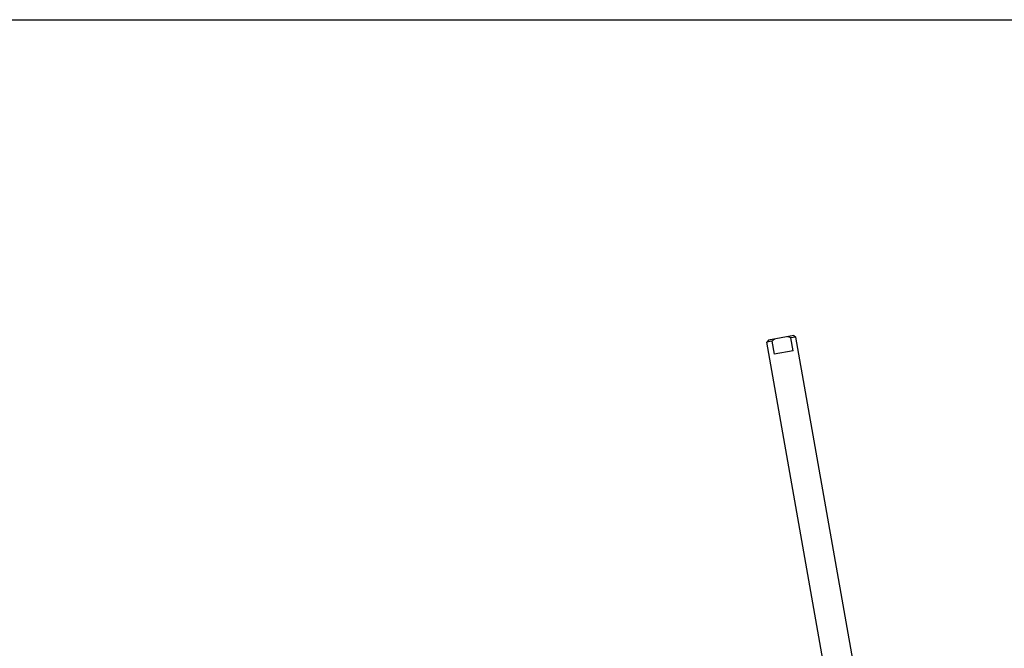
# Model space of a CAD drawing. Header units: inches. Extents: x 0 to 88, y 0 to 68.
# Tile 14 of 22: x 12.8 to 29.4, y 57.4 to 68. Entities that reach past the tile are written whole.
import ezdxf

# ---------------------------------------------------------------- set-up
doc = ezdxf.new("R2010")
doc.units = ezdxf.units.IN
doc.header["$LTSCALE"] = 4.84
doc.header["$MEASUREMENT"] = 0
doc.layers.get('0').update_dxf_attribs({"linetype": 'CONTINUOUS'})
doc.layers.add('234013M_1_BL48', color=7, linetype='CONTINUOUS')

# ---------------------------------------------------------------- blocks, each defined once
blk = doc.blocks.new('234013M_1_BL48', base_point=(53.873, 36.381))
at = {"layer": '234013M_1_BL48', "color": 7, "linetype": 'CONTINUOUS'}
for p, q in [((25.843, 62.661), (25.412, 62.585)), ((25.879, 62.636), (25.793, 62.621)), ((25.831, 62.405), (25.793, 62.621)), ((25.843, 62.661), (25.879, 62.636)), ((27.649, 52.597), (25.879, 62.636)), ((25.412, 62.585), (25.387, 62.549)), ((25.473, 62.564), (25.387, 62.549)), ((27.157, 52.51), (25.387, 62.549)), ((25.473, 62.564), (25.511, 62.349)), ((25.831, 62.405), (25.511, 62.349))]:
    blk.add_line(p, q, dxfattribs=at)
for points in [[(25.521, 62.604), (25.504, 62.592), (25.488, 62.578), (25.473, 62.564)], [(25.793, 62.621), (25.774, 62.629), (25.754, 62.636), (25.734, 62.642)]]:
    blk.add_open_spline(points, degree=3, dxfattribs=at)

msp = doc.modelspace()

# ---------------------------------------------------------------- linework, layer by layer
at = {"color": 7, "linetype": 'CONTINUOUS'}
msp.add_line((0, 68), (88, 68), dxfattribs=at)

# ---------------------------------------------------------------- block references
at = {"layer": '234013M_1_BL48'}
msp.add_blockref('234013M_1_BL48', (53.873, 36.381), dxfattribs=at)

doc.saveas('drawing.dxf')
